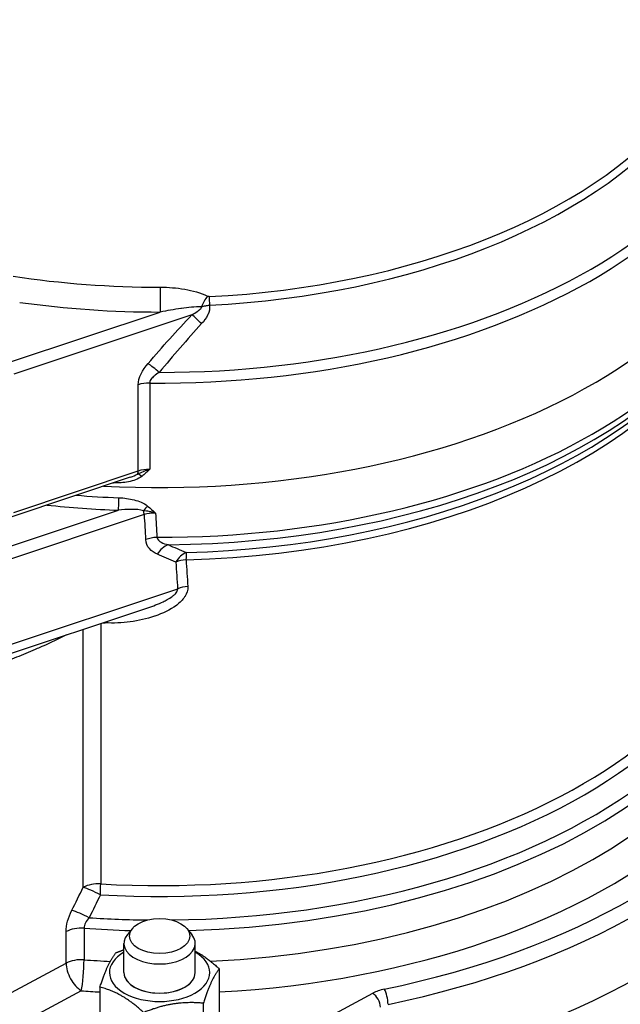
# Model space of a CAD drawing. Header units: millimetres. Extents: x 0 to 5940, y 0 to 4200.
# Tile 5 of 62: x 623 to 711, y 362 to 505. Entities that reach past the tile are written whole.
import ezdxf

# ---------------------------------------------------------------- set-up
doc = ezdxf.new("R2010")
doc.units = ezdxf.units.MM
doc.header["$LTSCALE"] = 50
doc.layers.add('02-LINIE-035', color=2, linetype='CONTINUOUS')

msp = doc.modelspace()

# ---------------------------------------------------------------- linework, layer by layer
at = {"layer": '02-LINIE-035'}
for p, q in [((621.49, 455.33), (643.46, 462.66)), ((648.08, 462.27), (622.14, 453.62)), ((640.26, 439.5), (640.26, 452.06)), ((641.94, 452.31), (641.94, 439.75)), ((622.14, 433.46), (640.26, 439.5)), ((621.9, 432.87), (639.16, 438.63)), ((610.98, 425), (637.37, 433.8)), ((641.12, 433.15), (611.63, 423.32)), ((610.36, 410.47), (646.02, 422.35)), ((617.41, 411.49), (641.67, 419.58)), ((643.3, 420.19), (643.3, 420.19)), ((639.76, 417.63), (639.76, 417.63)), ((642.41, 418.26), (642.41, 418.26)), ((632.26, 378.85), (632.26, 416.44)), ((634.79, 417.28), (634.79, 379.35)), ((637.62, 417.39), (637.62, 417.39)), ((629.75, 367.81), (629.75, 372.4)), ((632.37, 372.89), (632.37, 368.3)), ((639.41, 372.85), (638.69, 371.99)), ((647.34, 372.85), (648.06, 371.99)), ((638.18, 366.44), (638.18, 370.69)), ((648.58, 366.44), (648.58, 370.69)), ((620.45, 362.8), (629.75, 367.81)), ((652.08, 366.99), (652.08, 360.73)), ((631.97, 363.78), (622.67, 358.77)), ((634.68, 364.3), (634.68, 358.04)), ((652.68, 351.71), (674.45, 363.43)), ((649.75, 361.97), (649.75, 355.71))]:
    msp.add_line(p, q, dxfattribs=at)
for centre, major_axis, ratio, start_param, end_param in [((643.38, 505.22), (88.95, 0), 0.57735, 4.711846, 6.283728), ((643.38, 503.91), (89.38, 0), 0.57735, 4.696277, 6.283185), ((643.38, 513.13), (83.85, 0), 0.57735, 4.798802, 5.828663), ((643.38, 512.08), (-84.19, 0), 0.57735, 1.657208, 2.68707), ((643.38, 488.69), (89.38, 0), 0.57735, 4.620696, 6.283185), ((643.38, 488.69), (89.38, 0), 0.57735, 4.620696, 6.283185), ((643.38, 481.44), (89.38, 0), 0.57735, 4.708096, 6.283185), ((643.38, 514.69), (83.85, 0), 0.57735, 4.454853, 4.713341), ((643.46, 464.78), (0, -2.6), 0.000777, 4.096909, 5.667705), ((650.58, 463.47), (1.17, 2.32), 0.379805, 1.074951, 1.774035), ((650.84, 463.4), (0.13, -2.6), 0.070468, 4.095146, 4.610695), ((643.38, 512.57), (-86.45, 0), 0.57735, 1.332672, 1.571748), ((643.38, 476.8), (87.1, 0), 0.57735, 4.756583, 5.986554), ((649.71, 460.65), (2.36, -2.23), 0.028989, 1.683994, 2.355774), ((643.38, 473.83), (-21.45, 0), 0.57735, 1.901325, 1.901329), ((643.38, 480.11), (-88.94, 0), 0.57735, 1.584913, 2.721058), ((643.38, 478.12), (87.54, 0), 0.57735, 4.756583, 5.862651), ((643.33, 453.54), (2.47, -2.12), 0.076195, 1.63543, 2.353275), ((641.88, 450.44), (3.25, 0), 0.57735, 1.554684, 2.094395), ((639.61, 440.15), (0.41, -1.23), 0.408248, 0.375226, 0.886077), ((640.74, 437.97), (-0.78, 1.04), 0.411977, 5.173193, 5.907234), ((641.88, 437.87), (3.25, 0), 0.57735, 1.554684, 2.094395), ((643.38, 489.22), (-89.38, 0), 0.57735, 1.494708, 1.495797), ((636.58, 437.01), (0.06, 1.3), 0.061179, 5.329196, 5.36409), ((643.38, 425.62), (89.26, 0), 0.57735, 4.731649, 6.503856), ((643.38, 487.09), (89.38, 0), 0.57735, 4.57581, 4.646098), ((637.37, 434.86), (0.05, 1.3), 0.054087, 3.758109, 5.328906), ((643.38, 486.03), (-90.68, 0), 0.57735, 1.388452, 1.504505), ((641.61, 433.65), (0.8, 1.02), 0.384283, 1.08486, 1.806706), ((640.47, 433.77), (0.41, -1.23), 0.408248, 0.912257, 1.387894), ((642.57, 431.9), (-2.87, -0.06), 0.513637, 4.630315, 5.230348), ((643.38, 2976.4), (44.04, -2932.92), 0.026517, 5.761267, 5.763692), ((643.38, 417.04), (92.95, 0), 0.57735, 4.806122, 6.602533), ((643.38, 428.06), (87.54, 0), 0.57735, 4.613693, 6.382968), ((641.75, 2977.95), (45.61, -2934.55), 0.027471, 5.761487, 5.763978), ((643.38, 429.39), (87.1, 0), 0.57735, 4.613693, 6.283185), ((642.98, 427.96), (-3.24, -0.21), 0.57639, 4.671414, 5.199894), ((644.67, 425.81), (-1.31, -2.98), 0.669162, 3.739582, 4.4733), ((647.37, 424.68), (-1.2, -3.02), 0.66408, 3.734447, 4.449518), ((647.37, 424.68), (0.08, -3.25), 0.036073, 3.57285, 4.096449), ((647.37, 424.68), (-3.24, -0.23), 0.578467, 4.716423, 5.196486), ((641.75, 2977.95), (44.49, -2862.47), 0.027471, 5.812466, 5.815471), ((643.38, 2976.4), (42.92, -2860.84), 0.026493, 5.812172, 5.815177), ((643.38, 424.29), (89.7, 0), 0.57735, 4.759353, 6.283185), ((647.64, 420.8), (-3.24, -0.23), 0.578608, 4.71919, 5.196253), ((643.38, 419.69), (89.7, 0), 0.57735, 4.795224, 6.283185), ((635.12, 415.51), (0.17, 3.25), 0.07458, 5.329845, 5.372613), ((643.38, 467.46), (-87.1, 0), 0.57735, 1.475997, 1.479327), ((643.38, 417.04), (97.5, 0), 0.57735, 5.055026, 5.940548), ((643.38, 415.71), (99.13, 0), 0.57735, 5.055026, 5.940548), ((643.38, 406.42), (99.12, 0), 0.57735, 4.993737, 5.999063), ((634.47, 377.48), (-3.25, 0), 0.57735, 4.613693, 5.462881), ((634.47, 377.48), (-2.9, 1.46), 0.118201, 4.676235, 5.637979), ((634.47, 377.48), (-0.19, -3.24), 0.080454, 1.664979, 2.188578), ((632.8, 374.13), (-2.91, 1.45), 0.123632, 4.662693, 5.637477), ((643.38, 425.62), (89.26, 0), 0.57735, 4.597287, 4.693129), ((631.97, 371.03), (-3.25, 0), 0.57735, 4.589339, 5.462881), ((643.38, 424.29), (-89.7, 0), 0.57735, 1.447746, 1.523832), ((643.38, 370.69), (-5.2, 0), 0.57735, 5.834115, 9.873848), ((643.38, 366.44), (-7.31, 0), 0.57735, 5.503466, 10.204497), ((631.97, 366.43), (3.25, 0), 0.57735, 1.447746, 2.321288), ((631.97, 366.43), (1.54, -2.86), 0.556849, 3.943845, 5.514642), ((631.97, 366.43), (-0.23, -3.24), 0.100217, 0.619062, 2.189858), ((643.38, 419.69), (89.7, 0), 0.57735, 4.589339, 4.632177), ((643.38, 366.44), (-5.2, 0), 0.57735, 6.280368, 9.427596), ((643.38, 366.44), (5.2, 0), 0.57735, 3.141593, 6.283185), ((643.38, 417.04), (-92.95, 0), 0.57735, 1.447746, 1.477063), ((677.77, 361.37), (4.87, 0), 0.57735, 1.913433, 2.321288), ((674.45, 362.1), (0.77, -1.43), 0.556849, 0.802253, 2.373049), ((676.13, 362.69), (0.33, -1.59), 0.27432, 0.926818, 2.497614)]:
    msp.add_ellipse(centre, major_axis=major_axis, ratio=ratio, start_param=start_param, end_param=end_param, dxfattribs=at)
msp.add_ellipse((643.38, 371.75), major_axis=(-4.4, 0), ratio=0.57735, dxfattribs=at)
for points, knots in [([(643.46, 466.28), (644.67, 466.28), (645.87, 466.18), (648.2, 465.78), (649.37, 465.48), (650.36, 464.96)], [0, 0, 0, 0, 0.5, 0.5, 1, 1, 1, 1]), ([(650.61, 464.9), (650.61, 464.9), (650.61, 464.9), (650.61, 464.9), (650.57, 464.9), (650.54, 464.9), (650.5, 464.91), (650.45, 464.92), (650.41, 464.94), (650.36, 464.96)], [0, 0, 0, 0, 0.029027, 0.029027, 0.029027, 0.409888, 0.409888, 0.409888, 1, 1, 1, 1]), ([(649.48, 463.43), (648.52, 463.43), (647.54, 463.31), (646.55, 463.18), (646.53, 463.18), (646.51, 463.17), (646.49, 463.17), (645.49, 463.03), (644.48, 462.86), (643.46, 462.66)], [0, 0, 0, 0, 0.490462, 0.490462, 0.490462, 0.5, 0.5, 0.5, 1, 1, 1, 1]), ([(648.08, 462.27), (648.38, 462.43), (648.66, 462.59), (648.94, 462.78), (648.98, 462.82), (649.03, 462.85), (649.07, 462.88), (649.1, 462.9), (649.13, 462.93), (649.16, 462.95), (649.21, 462.99), (649.26, 463.03), (649.3, 463.08), (649.35, 463.12), (649.39, 463.17), (649.43, 463.23), (649.44, 463.25), (649.46, 463.28), (649.47, 463.3), (649.48, 463.33), (649.49, 463.36), (649.49, 463.38), (649.49, 463.4), (649.48, 463.42), (649.48, 463.43)], [0, 0, 0, 0, 0.532973, 0.532973, 0.532973, 0.620247, 0.620247, 0.620247, 0.680634, 0.680634, 0.680634, 0.782713, 0.782713, 0.782713, 0.886154, 0.886154, 0.886154, 0.929382, 0.929382, 0.929382, 0.973447, 0.973447, 0.973447, 1, 1, 1, 1]), ([(649.48, 463.43), (649.68, 463.49), (649.89, 463.53), (650.11, 463.57), (650.28, 463.6), (650.46, 463.63), (650.64, 463.66)], [0, 0, 0, 0, 0.552887, 0.552887, 0.552887, 1, 1, 1, 1]), ([(650.64, 463.66), (650.73, 463.18), (650.62, 462.7), (650.41, 462.26), (650.4, 462.24), (650.39, 462.22), (650.38, 462.2), (650.16, 461.74), (649.85, 461.34), (649.51, 460.97)], [0, 0, 0, 0, 0.4761, 0.4761, 0.4761, 0.5, 0.5, 0.5, 1, 1, 1, 1]), ([(643.33, 453.86), (643.06, 453.7), (642.8, 453.53), (642.57, 453.33), (642.4, 453.18), (642.23, 453.01), (642.11, 452.82), (642.05, 452.72), (641.99, 452.62), (641.97, 452.52), (641.95, 452.45), (641.94, 452.38), (641.94, 452.31)], [0, 0, 0, 0, 0.411436, 0.411436, 0.411436, 0.727726, 0.727726, 0.727726, 0.893476, 0.893476, 0.893476, 1, 1, 1, 1]), ([(640.18, 439.06), (640.45, 439.2), (640.73, 439.32), (641.01, 439.43), (641.16, 439.49), (641.31, 439.55), (641.46, 439.6), (641.62, 439.65), (641.77, 439.7), (641.93, 439.74), (641.93, 439.74), (641.93, 439.75), (641.94, 439.75)], [0, 0, 0, 0, 0.480426, 0.480426, 0.480426, 0.7367, 0.7367, 0.7367, 0.995062, 0.995062, 0.995062, 1, 1, 1, 1]), ([(641.94, 439.75), (641.93, 439.74), (641.93, 439.74), (641.93, 439.74), (641.56, 439.39), (641.19, 439.04), (640.78, 438.72)], [0, 0, 0, 0, 0.004785, 0.004785, 0.004785, 1, 1, 1, 1]), ([(640.78, 438.72), (640.24, 438.31), (639.55, 438.08), (638.84, 437.93), (638.14, 437.78), (637.42, 437.73), (636.68, 437.76)], [0, 0, 0, 0, 0.5, 0.5, 0.5, 1, 1, 1, 1]), ([(637.46, 435.61), (638.21, 435.58), (638.94, 435.48), (639.66, 435.29), (640.38, 435.1), (641.09, 434.84), (641.64, 434.4)], [0, 0, 0, 0, 0.5, 0.5, 0.5, 1, 1, 1, 1]), ([(641.04, 433.71), (640.5, 433.88), (639.9, 433.9), (639.3, 433.91), (639.28, 433.91), (639.26, 433.91), (639.24, 433.91), (638.63, 433.91), (638, 433.87), (637.37, 433.8)], [0, 0, 0, 0, 0.484941, 0.484941, 0.484941, 0.5, 0.5, 0.5, 1, 1, 1, 1]), ([(642.78, 433.37), (642.77, 433.37), (642.77, 433.37), (642.77, 433.37), (642.62, 433.42), (642.46, 433.46), (642.31, 433.49), (642.16, 433.53), (642.01, 433.56), (641.86, 433.59), (641.59, 433.64), (641.31, 433.68), (641.04, 433.71)], [0, 0, 0, 0, 0.005022, 0.005022, 0.005022, 0.262946, 0.262946, 0.262946, 0.518867, 0.518867, 0.518867, 1, 1, 1, 1]), ([(641.64, 434.4), (642.04, 434.08), (642.41, 433.73), (642.77, 433.38), (642.77, 433.38), (642.77, 433.37), (642.78, 433.37)], [0, 0, 0, 0, 0.995137, 0.995137, 0.995137, 1, 1, 1, 1]), ([(642.99, 429.84), (643.03, 429.5), (643.32, 429.27), (643.62, 429.11), (643.93, 428.95), (644.28, 428.85), (644.63, 428.77)], [0, 0, 0, 0, 0.5, 0.5, 0.5, 1, 1, 1, 1]), ([(647.49, 422.67), (647.52, 422.16), (647.35, 421.64), (647.05, 421.18), (647.04, 421.17), (647.04, 421.16), (647.03, 421.15), (646.73, 420.7), (646.32, 420.31), (645.87, 419.97), (645.85, 419.96), (645.84, 419.94), (645.82, 419.93), (644.9, 419.24), (643.82, 418.75), (642.69, 418.36), (642.67, 418.35), (642.65, 418.34), (642.63, 418.34), (641.48, 417.95), (640.3, 417.69), (639.1, 417.53), (638.5, 417.45), (637.89, 417.4), (637.28, 417.37), (636.67, 417.34), (636.05, 417.35), (635.42, 417.38)], [0, 0, 0, 0, 0.125, 0.125, 0.125, 0.127921, 0.127921, 0.127921, 0.25, 0.25, 0.25, 0.254296, 0.254296, 0.254296, 0.5, 0.5, 0.5, 0.504145, 0.504145, 0.504145, 0.751946, 0.751946, 0.751946, 0.874991, 0.874991, 0.874991, 1, 1, 1, 1]), ([(641.67, 419.58), (642.43, 419.83), (643.19, 420.11), (643.91, 420.46), (644.11, 420.56), (644.3, 420.66), (644.49, 420.76), (644.75, 420.9), (645, 421.06), (645.23, 421.23), (645.36, 421.32), (645.48, 421.42), (645.6, 421.53), (645.66, 421.59), (645.73, 421.66), (645.78, 421.73), (645.93, 421.92), (646.04, 422.15), (646.02, 422.35)], [0.5523753, 0.5523753, 0.5523753, 0.5523753, 0.75, 0.75, 0.75, 0.8031011, 0.8031011, 0.8031011, 0.875, 0.875, 0.875, 0.9142271, 0.9142271, 0.9142271, 0.9375, 0.9375, 0.9375, 1, 1, 1, 1]), ([(629.82, 415.63), (629.32, 415.37), (628.8, 415.11), (628.27, 414.86), (627.52, 414.5), (626.73, 414.14), (625.92, 413.78), (625.8, 413.73), (625.66, 413.67), (625.55, 413.62), (624.67, 413.24), (623.75, 412.86), (622.86, 412.5), (622.41, 412.32), (621.96, 412.15), (621.51, 411.98), (621.07, 411.81), (620.64, 411.66), (620.18, 411.49), (619.36, 411.19), (618.58, 410.93), (617.84, 410.68), (617.73, 410.65), (617.64, 410.62), (617.52, 410.58), (617.06, 410.43), (616.62, 410.3), (616.2, 410.18), (615.8, 410.06), (615.41, 409.95), (615.04, 409.86), (614.99, 409.84), (614.96, 409.84), (614.89, 409.82), (614.42, 409.7), (613.99, 409.6), (613.59, 409.53), (613.17, 409.44), (612.79, 409.38), (612.44, 409.35), (612.4, 409.34), (612.37, 409.34), (612.31, 409.33), (612.08, 409.31), (611.87, 409.3), (611.68, 409.3), (611.5, 409.3), (611.34, 409.3), (611.19, 409.32), (611.15, 409.32), (611.12, 409.32), (611.06, 409.33), (610.96, 409.35), (610.86, 409.37), (610.76, 409.39), (610.71, 409.41), (610.65, 409.43), (610.6, 409.45), (610.55, 409.46), (610.53, 409.48), (610.47, 409.5), (610.42, 409.53), (610.37, 409.56), (610.33, 409.59), (610.29, 409.62), (610.26, 409.65), (610.23, 409.68), (610.22, 409.68), (610.22, 409.68), (610.22, 409.69), (610.21, 409.69), (610.21, 409.7), (610.2, 409.71), (610.18, 409.73), (610.15, 409.76), (610.13, 409.79), (610.11, 409.82), (610.09, 409.85), (610.08, 409.89), (610.05, 409.93), (610.04, 409.98), (610.03, 410.03), (610.02, 410.07), (610.01, 410.11), (610.01, 410.15), (610, 410.17), (610, 410.2), (610, 410.22), (610, 410.24), (610, 410.26), (610, 410.28), (610, 410.31), (610.01, 410.33), (610.01, 410.36)], [0.0588401, 0.0588401, 0.0588401, 0.0588401, 0.131077, 0.131077, 0.131077, 0.234375, 0.234375, 0.234375, 0.25, 0.25, 0.25, 0.375, 0.375, 0.375, 0.4375, 0.4375, 0.4375, 0.5, 0.5, 0.5, 0.609375, 0.609375, 0.609375, 0.625, 0.625, 0.625, 0.6844414, 0.6844414, 0.6844414, 0.7421875, 0.7421875, 0.7421875, 0.75, 0.75, 0.75, 0.8071542, 0.8071542, 0.8071542, 0.8671875, 0.8671875, 0.8671875, 0.875, 0.875, 0.875, 0.9036428, 0.9036428, 0.9036428, 0.9296875, 0.9296875, 0.9296875, 0.9375, 0.9375, 0.9375, 0.9518282, 0.9518282, 0.9518282, 0.9609375, 0.9609375, 0.9609375, 0.96875, 0.96875, 0.96875, 0.9759154, 0.9759154, 0.9759154, 0.9824219, 0.9824219, 0.9824219, 0.9833984, 0.9833984, 0.9833984, 0.984375, 0.984375, 0.984375, 0.9867326, 0.9867326, 0.9867326, 0.9895213, 0.9895213, 0.9895213, 0.9931249, 0.9931249, 0.9931249, 0.9956187, 0.9956187, 0.9956187, 0.9973096, 0.9973096, 0.9973096, 0.9984185, 0.9984185, 0.9984185, 1, 1, 1, 1])]:
    msp.add_open_spline(points, degree=3, knots=knots, dxfattribs=at)
for points in [[(641.7, 455.16), (643.77, 457.58), (645.9, 459.95), (648.08, 462.27)], [(649.51, 460.97), (647.39, 458.65), (645.33, 456.27), (643.33, 453.86)], [(640.26, 452.06), (640.26, 453.09), (640.89, 454.22), (641.7, 455.16)], [(639.16, 438.62), (639.51, 438.74), (639.86, 438.88), (640.18, 439.06)], [(643.05, 427.37), (642.16, 427.76), (641.42, 428.45), (641.35, 429.52)], [(644.63, 428.77), (645.49, 428.37), (646.36, 428), (647.24, 427.63)], [(645.74, 426.24), (644.84, 426.6), (643.94, 426.98), (643.05, 427.37)], [(630.59, 375.5), (631.14, 376.62), (631.7, 377.74), (632.26, 378.85)], [(634.75, 377.77), (634.21, 376.65), (633.66, 375.54), (633.12, 374.42)], [(629.75, 372.4), (629.75, 373.37), (630.06, 374.46), (630.59, 375.5)], [(633.12, 374.42), (632.7, 373.96), (632.37, 373.41), (632.37, 372.89)]]:
    msp.add_open_spline(points, degree=3, dxfattribs=at)
for points, weights in [([(634.68, 364.3), (635.84, 367.87), (637.01, 369.32)], [1, 1.15470053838, 1]), ([(637.01, 369.32), (637.61, 369.56), (638.18, 369.76)], [1, 1.01890410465, 1.03318811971]), ([(648.58, 369.57), (650.2, 368.7), (652.08, 366.99)], [1.0764707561, 1.08559833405, 1]), ([(652.08, 366.99), (650.91, 365.54), (649.75, 361.97)], [1, 1.15470053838, 1]), ([(641.05, 360.62), (637.86, 363.52), (634.68, 364.3)], [1, 1.15470053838, 1]), ([(649.75, 361.97), (645.4, 362.35), (641.05, 360.62)], [1, 1.15470053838, 1])]:
    msp.add_rational_spline(points, weights, degree=2, dxfattribs=at)

doc.saveas('drawing.dxf')
